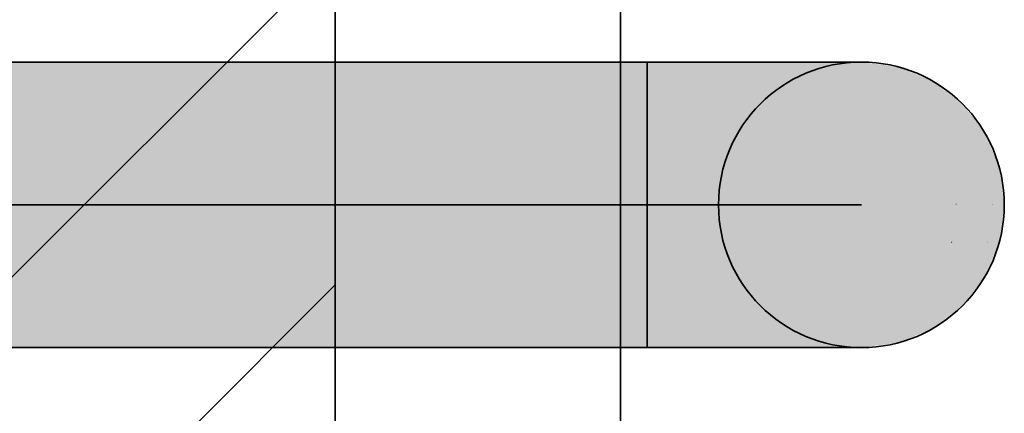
# Model space of a CAD drawing. Extents: x -459 to 541, y -543 to 550.
# Tile 47 of 256: x -221.62 to -213.21, y 31.71 to 35.07. Entities that reach past the tile are written whole.
import ezdxf

# ---------------------------------------------------------------- set-up
doc = ezdxf.new("R2010")
doc.units = 0
doc.layers.get('0').update_dxf_attribs({"lineweight": 35})
doc.layers.add('0-Shading', color=7, linetype='Continuous', lineweight=35)
doc.layers.add('A_Innenwand-A07ALC2Q1N', color=7, linetype='Continuous', lineweight=35, true_color=0x80ff80)
doc.layers.add('H_Vorlauf', color=1, linetype='Continuous', lineweight=35, true_color=0xff0000)

# ---------------------------------------------------------------- blocks, each defined once
blk = doc.blocks.new('3D-Ansicht-A07ALAKN1N', base_point=(-283.1415, -11.0399))
at = {"layer": '0-Shading', "color": 14, "true_color": 0xb00000}
for points in [[(-223.5054, 34.546), (-216.2634, 34.546), (-223.2797, 34.6679), (-216.2634, 34.6679)], [(-215.6319, 34.546), (-215.708, 34.6679), (-216.2634, 34.546), (-216.2634, 34.6679)], [(-223.2797, 32.3111), (-216.2634, 32.3111), (-223.5054, 32.4329), (-216.2634, 32.4329)], [(-215.708, 32.3111), (-215.6319, 32.4329), (-216.2634, 32.3111), (-216.2634, 32.4329)]]:
    blk.add_solid(points, dxfattribs=at)
at = {"layer": '0-Shading', "color": 14, "true_color": 0x900000}
for points in [[(-223.2797, 34.6679), (-216.2634, 34.6679), (-223.0374, 34.7095), (-216.2634, 34.7095)], [(-215.708, 34.6679), (-215.7897, 34.7095), (-216.2634, 34.6679), (-216.2634, 34.7095)], [(-213.3155, 33.4895), (-213.2134, 33.4895), (-213.3575, 33.8052), (-213.2549, 33.8052)], [(-213.3155, 33.4895), (-213.3575, 33.8052), (-213.319, 33.5029)], [(-213.3575, 33.1737), (-213.3557, 33.1737), (-213.3173, 33.4895), (-213.3155, 33.4895)], [(-213.3557, 33.1737), (-213.2549, 33.1737), (-213.3155, 33.4895), (-213.2134, 33.4895)], [(-213.3173, 33.4895), (-213.3155, 33.4895), (-213.319, 33.5029)], [(-223.0374, 32.2695), (-216.2634, 32.2695), (-223.2797, 32.3111), (-216.2634, 32.3111)], [(-215.7897, 32.2695), (-215.708, 32.3111), (-216.2634, 32.2695), (-216.2634, 32.3111)]]:
    blk.add_solid(points, dxfattribs=at)
at = {"layer": '0-Shading', "color": 14, "true_color": 0x8f0000}
for points in [[(-215.1905, 34.6679), (-215.3484, 34.7095), (-215.708, 34.6679), (-215.7897, 34.7095)], [(-215.3484, 32.2695), (-215.1905, 32.3111), (-215.7897, 32.2695), (-215.708, 32.3111)]]:
    blk.add_solid(points, dxfattribs=at)
at = {"layer": '0-Shading', "color": 14, "true_color": 0xac0000}
for points in [[(-215.0434, 34.546), (-215.1905, 34.6679), (-215.6319, 34.546), (-215.708, 34.6679)], [(-213.3575, 33.8052), (-213.4752, 34.0995), (-213.658, 33.8052), (-213.7635, 34.0995)], [(-213.7635, 32.8795), (-213.4752, 32.8795), (-213.6625, 33.1612), (-213.3625, 33.1612)], [(-213.3625, 33.1612), (-213.3575, 33.1737), (-213.6625, 33.1612), (-213.658, 33.1737)], [(-215.1905, 32.3111), (-215.0434, 32.4329), (-215.708, 32.3111), (-215.6319, 32.4329)]]:
    blk.add_solid(points, dxfattribs=at)
at = {"layer": '0-Shading', "color": 14, "true_color": 0x8c0000}
for points in [[(-214.7461, 34.6679), (-214.9694, 34.7095), (-215.1905, 34.6679), (-215.3484, 34.7095)], [(-213.3768, 34.0995), (-213.5707, 34.3522), (-213.4752, 34.0995), (-213.6624, 34.3522)], [(-213.5707, 32.6268), (-213.3768, 32.8795), (-213.6624, 32.6268), (-213.4752, 32.8795)], [(-214.9694, 32.2695), (-214.7461, 32.3111), (-215.3484, 32.2695), (-215.1905, 32.3111)]]:
    blk.add_solid(points, dxfattribs=at)
at = {"layer": '0-Shading', "color": 14, "true_color": 0xa60000}
for points in [[(-214.538, 34.546), (-214.7461, 34.6679), (-215.0434, 34.546), (-215.1905, 34.6679)], [(-213.4752, 34.0995), (-213.6624, 34.3522), (-213.7635, 34.0995), (-213.9314, 34.3522)], [(-213.6624, 32.6268), (-213.4752, 32.8795), (-213.9314, 32.6268), (-213.7635, 32.8795)], [(-214.7461, 32.3111), (-214.538, 32.4329), (-215.1905, 32.3111), (-215.0434, 32.4329)]]:
    blk.add_solid(points, dxfattribs=at)
at = {"layer": '0-Shading', "color": 16, "true_color": 0x890000}
for points in [[(-214.4051, 34.6679), (-214.6785, 34.7095), (-214.7461, 34.6679), (-214.9694, 34.7095)], [(-213.5707, 34.3522), (-213.8234, 34.546), (-213.6624, 34.3522), (-213.9065, 34.546)], [(-213.8234, 32.4329), (-213.5707, 32.6268), (-213.9065, 32.4329), (-213.6624, 32.6268)], [(-214.6785, 32.2695), (-214.4051, 32.3111), (-214.9694, 32.2695), (-214.7461, 32.3111)]]:
    blk.add_solid(points, dxfattribs=at)
at = {"layer": '0-Shading', "color": 14, "true_color": 0x9d0000}
for points in [[(-214.1503, 34.546), (-214.4051, 34.6679), (-214.538, 34.546), (-214.7461, 34.6679)], [(-213.6624, 34.3522), (-213.9065, 34.546), (-213.9314, 34.3522), (-214.1503, 34.546)], [(-213.9065, 32.4329), (-213.6624, 32.6268), (-214.1503, 32.4329), (-213.9314, 32.6268)], [(-214.4051, 32.3111), (-214.1503, 32.4329), (-214.7461, 32.3111), (-214.538, 32.4329)]]:
    blk.add_solid(points, dxfattribs=at)
at = {"layer": '0-Shading', "color": 16, "true_color": 0x850000}
for points in [[(-214.1907, 34.6679), (-214.4957, 34.7095), (-214.4051, 34.6679), (-214.6785, 34.7095)], [(-213.8234, 34.546), (-214.1176, 34.6679), (-213.9065, 34.546), (-214.1907, 34.6679)], [(-214.1176, 32.3111), (-213.8234, 32.4329), (-214.1907, 32.3111), (-213.9065, 32.4329)], [(-214.4957, 32.2695), (-214.1907, 32.3111), (-214.6785, 32.2695), (-214.4051, 32.3111)]]:
    blk.add_solid(points, dxfattribs=at)
at = {"layer": '0-Shading', "color": 16, "true_color": 0x810000}
for points in [[(-214.1176, 34.6679), (-214.4334, 34.7095), (-214.1907, 34.6679), (-214.4957, 34.7095)], [(-214.4334, 32.2695), (-214.1176, 32.3111), (-214.4957, 32.2695), (-214.1907, 32.3111)]]:
    blk.add_solid(points, dxfattribs=at)
at = {"layer": '0-Shading', "color": 14, "true_color": 0x920000}
for points in [[(-213.9065, 34.546), (-214.1907, 34.6679), (-214.1503, 34.546), (-214.4051, 34.6679)], [(-214.1907, 32.3111), (-213.9065, 32.4329), (-214.4051, 32.3111), (-214.1503, 32.4329)]]:
    blk.add_solid(points, dxfattribs=at)
at = {"layer": '0-Shading', "color": 12, "true_color": 0xcd0000}
for points in [[(-223.6993, 34.3522), (-216.2634, 34.3522), (-223.5054, 34.546), (-216.2634, 34.546)], [(-223.5054, 32.4329), (-216.2634, 32.4329), (-223.6993, 32.6268), (-216.2634, 32.6268)]]:
    blk.add_solid(points, dxfattribs=at)
at = {"layer": '0-Shading', "color": 12, "true_color": 0xcc0000}
for points in [[(-215.5665, 34.3522), (-215.6319, 34.546), (-216.2634, 34.3522), (-216.2634, 34.546)], [(-214.1067, 33.4895), (-213.658, 33.8052), (-214.1361, 33.8052)], [(-214.1067, 33.4895), (-213.6302, 33.4895), (-213.658, 33.8052), (-213.6235, 33.5029)], [(-214.1361, 33.1737), (-213.6662, 33.1737), (-214.1067, 33.4895), (-213.6302, 33.4895)], [(-213.6662, 33.1737), (-213.658, 33.1737), (-213.6302, 33.4895), (-213.622, 33.4895)], [(-213.6302, 33.4895), (-213.622, 33.4895), (-213.6235, 33.5029)], [(-215.6319, 32.4329), (-215.5665, 32.6268), (-216.2634, 32.4329), (-216.2634, 32.6268)]]:
    blk.add_solid(points, dxfattribs=at)
at = {"layer": '0-Shading', "color": 12, "true_color": 0xc70000}
for points in [[(-214.917, 34.3522), (-215.0434, 34.546), (-215.5665, 34.3522), (-215.6319, 34.546)], [(-213.658, 33.8052), (-213.7635, 34.0995), (-214.1361, 33.8052), (-214.2223, 34.0995)], [(-214.2223, 32.8795), (-213.6662, 33.1737), (-214.1361, 33.1737)], [(-214.2223, 32.8795), (-213.7635, 32.8795), (-213.6662, 33.1737), (-213.6625, 33.1612)], [(-213.6625, 33.1612), (-213.658, 33.1737), (-213.6662, 33.1737)], [(-215.0434, 32.4329), (-214.917, 32.6268), (-215.6319, 32.4329), (-215.5665, 32.6268)]]:
    blk.add_solid(points, dxfattribs=at)
at = {"layer": '0-Shading', "color": 12, "true_color": 0xbd0000}
for points in [[(-214.3594, 34.3522), (-214.538, 34.546), (-214.917, 34.3522), (-215.0434, 34.546)], [(-213.7635, 34.0995), (-213.9314, 34.3522), (-214.2223, 34.0995), (-214.3594, 34.3522)], [(-213.9314, 32.6268), (-213.7635, 32.8795), (-214.3594, 32.6268), (-214.2223, 32.8795)], [(-214.538, 32.4329), (-214.3594, 32.6268), (-215.0434, 32.4329), (-214.917, 32.6268)]]:
    blk.add_solid(points, dxfattribs=at)
at = {"layer": '0-Shading', "color": 14, "true_color": 0xaf0000}
for points in [[(-213.9314, 34.3522), (-214.1503, 34.546), (-214.3594, 34.3522), (-214.538, 34.546)], [(-213.319, 33.5029), (-213.3575, 33.8052), (-213.6235, 33.5029), (-213.658, 33.8052)], [(-213.3575, 33.1737), (-213.3173, 33.4895), (-213.658, 33.1737), (-213.622, 33.4895)], [(-213.622, 33.4895), (-213.3173, 33.4895), (-213.6235, 33.5029), (-213.319, 33.5029)], [(-214.1503, 32.4329), (-213.9314, 32.6268), (-214.538, 32.4329), (-214.3594, 32.6268)]]:
    blk.add_solid(points, dxfattribs=at)
at = {"layer": '0-Shading', "color": 12, "true_color": 0xe40000}
for points in [[(-223.8481, 34.0995), (-216.2634, 34.0995), (-223.6993, 34.3522), (-216.2634, 34.3522)], [(-215.5163, 34.0995), (-215.5665, 34.3522), (-216.2634, 34.0995), (-216.2634, 34.3522)], [(-223.6993, 32.6268), (-216.2634, 32.6268), (-223.8481, 32.8795), (-216.2634, 32.8795)], [(-215.5665, 32.6268), (-215.5163, 32.8795), (-216.2634, 32.6268), (-216.2634, 32.8795)]]:
    blk.add_solid(points, dxfattribs=at)
at = {"layer": '0-Shading', "color": 12, "true_color": 0xdd0000}
for points in [[(-214.8201, 34.0995), (-214.917, 34.3522), (-215.5163, 34.0995), (-215.5665, 34.3522)], [(-214.1361, 33.8052), (-214.2223, 34.0995), (-214.7592, 33.8052), (-214.8201, 34.0995)], [(-214.2223, 32.8795), (-214.1361, 33.1737), (-214.8201, 32.8795), (-214.7592, 33.1737)], [(-214.917, 32.6268), (-214.8201, 32.8795), (-215.5665, 32.6268), (-215.5163, 32.8795)]]:
    blk.add_solid(points, dxfattribs=at)
at = {"layer": '0-Shading', "color": 12, "true_color": 0xd00000}
for points in [[(-214.2223, 34.0995), (-214.3594, 34.3522), (-214.8201, 34.0995), (-214.917, 34.3522)], [(-214.3594, 32.6268), (-214.2223, 32.8795), (-214.917, 32.6268), (-214.8201, 32.8795)]]:
    blk.add_solid(points, dxfattribs=at)
at = {"layer": '0-Shading', "color": 1, "true_color": 0xf50000}
for points in [[(-223.9416, 33.8052), (-216.2634, 33.8052), (-223.8481, 34.0995), (-216.2634, 34.0995)], [(-223.8481, 32.8795), (-216.2634, 32.8795), (-223.9416, 33.1737), (-216.2634, 33.1737)]]:
    blk.add_solid(points, dxfattribs=at)
at = {"layer": '0-Shading', "color": 1, "true_color": 0xf40000}
for points in [[(-215.4847, 33.8052), (-215.5163, 34.0995), (-216.2634, 33.8052), (-216.2634, 34.0995)], [(-214.7384, 33.4895), (-214.7592, 33.8052), (-215.474, 33.4895), (-215.4847, 33.8052)], [(-214.7592, 33.1737), (-214.7384, 33.4895), (-215.4847, 33.1737), (-215.474, 33.4895)], [(-215.5163, 32.8795), (-215.4847, 33.1737), (-216.2634, 32.8795), (-216.2634, 33.1737)]]:
    blk.add_solid(points, dxfattribs=at)
at = {"layer": '0-Shading', "color": 1, "true_color": 0xec0000}
for points in [[(-214.7592, 33.8052), (-214.8201, 34.0995), (-215.4847, 33.8052), (-215.5163, 34.0995)], [(-214.8201, 32.8795), (-214.7592, 33.1737), (-215.5163, 32.8795), (-215.4847, 33.1737)]]:
    blk.add_solid(points, dxfattribs=at)
at = {"layer": '0-Shading', "color": 14, "true_color": 0x8e0000}
for points in [[(-213.2549, 33.8052), (-213.3768, 34.0995), (-213.3575, 33.8052), (-213.4752, 34.0995)], [(-213.4752, 32.8795), (-213.3557, 33.1737), (-213.3625, 33.1612)], [(-213.4752, 32.8795), (-213.3768, 32.8795), (-213.3557, 33.1737), (-213.2549, 33.1737)], [(-213.3557, 33.1737), (-213.3575, 33.1737), (-213.3625, 33.1612)]]:
    blk.add_solid(points, dxfattribs=at)
at = {"layer": '0-Shading', "color": 1, "true_color": 0xfd0000}
for points in [[(-223.9735, 33.4895), (-216.2634, 33.4895), (-223.9416, 33.8052), (-216.2634, 33.8052)], [(-223.9416, 33.1737), (-216.2634, 33.1737), (-223.9735, 33.4895), (-216.2634, 33.4895)]]:
    blk.add_solid(points, dxfattribs=at)
at = {"layer": '0-Shading', "color": 1, "true_color": 0xfc0000}
for points in [[(-215.474, 33.4895), (-215.4847, 33.8052), (-216.2634, 33.4895), (-216.2634, 33.8052)], [(-215.4847, 33.1737), (-215.474, 33.4895), (-216.2634, 33.1737), (-216.2634, 33.4895)]]:
    blk.add_solid(points, dxfattribs=at)
at = {"layer": '0-Shading', "color": 12, "true_color": 0xe30000}
for points in [[(-214.1067, 33.4895), (-214.1361, 33.8052), (-214.7384, 33.4895), (-214.7592, 33.8052)], [(-214.1361, 33.1737), (-214.1067, 33.4895), (-214.7592, 33.1737), (-214.7384, 33.4895)]]:
    blk.add_solid(points, dxfattribs=at)
blk = doc.blocks.new('Referenz-A07ALD1B1N', base_point=(-283.1415, -11.0399))
at = {"layer": 'A_Innenwand-A07ALC2Q1N', "color": 0, "linetype": 'ByBlock', "ltscale": 0.35}
for p, q in [((-218.9253, 3.4895), (-218.9253, 60.4895)), ((-216.4899, 14.0895), (-216.4899, 60.4895)), ((-216.4899, 14.0895), (-216.4899, 60.4895))]:
    blk.add_line(p, q, dxfattribs=at)
at = {"layer": 'A_Innenwand-A07ALC2Q1N', "color": 0, "linetype": 'ByBlock', "lineweight": 18, "ltscale": 0.18}
for p, q in [((-228.9253, 25.6332), (-218.9253, 35.6332)), ((-228.9253, 22.8047), (-218.9253, 32.8047))]:
    blk.add_line(p, q, dxfattribs=at)
blk = doc.blocks.new('Rohr - 1703-A07ALD1N1N', base_point=(-249.9594, 33.4895))
at = {"color": 0, "linetype": 'ByBlock', "lineweight": -2, "ltscale": 0.35}
blk.add_line((-214.4334, 33.4895), (-249.9594, 33.4895), dxfattribs=at)
blk = doc.blocks.new('Geometrie-A07ALD2Z1N', base_point=(-283.1415, 32.2695))
at = {"layer": 'H_Vorlauf', "lineweight": -2}
for p, q in [((-216.2634, 34.7095), (-248.1294, 34.7095)), ((-216.2634, 33.9948), (-216.2634, 34.7095)), ((-216.2634, 32.2695), (-216.2634, 34.7095)), ((-215.7897, 34.7095), (-216.2634, 34.7095)), ((-215.3484, 34.7095), (-215.7897, 34.7095)), ((-214.9694, 34.7095), (-215.3484, 34.7095)), ((-214.6785, 34.7095), (-214.9694, 34.7095)), ((-214.4957, 34.7095), (-214.6785, 34.7095)), ((-214.4334, 34.7095), (-214.4957, 34.7095)), ((-216.2634, 32.9841), (-216.2634, 33.9948)), ((-216.2634, 32.2695), (-216.2634, 32.9841)), ((-248.1294, 32.2695), (-216.2634, 32.2695)), ((-215.7897, 32.2695), (-216.2634, 32.2695)), ((-215.3484, 32.2695), (-215.7897, 32.2695)), ((-214.9694, 32.2695), (-215.3484, 32.2695)), ((-214.6785, 32.2695), (-214.9694, 32.2695)), ((-214.4957, 32.2695), (-214.6785, 32.2695)), ((-214.4334, 32.2695), (-214.4957, 32.2695))]:
    blk.add_line(p, q, dxfattribs=at)
blk.add_circle((-214.4334, 33.4895), 1.22, dxfattribs=at)
blk.add_circle((-214.4334, 33.4895), 1.22, dxfattribs=at)

msp = doc.modelspace()

# ---------------------------------------------------------------- block references
at = {"color": 251, "lineweight": 25, "ltscale": 0.25, "true_color": 0x585858}
msp.add_blockref('Referenz-A07ALD1B1N', (-283.1415, -11.0399), dxfattribs=at)
msp.add_blockref('3D-Ansicht-A07ALAKN1N', (-283.1415, -11.0399))
at = {"linetype": 'Continuous', "ltscale": 0.35}
msp.add_blockref('Geometrie-A07ALD2Z1N', (-283.1415, 32.2695), dxfattribs=at)
at = {"layer": 'H_Vorlauf', "ltscale": 0.35}
msp.add_blockref('Rohr - 1703-A07ALD1N1N', (-249.9594, 33.4895), dxfattribs=at)

doc.saveas('drawing.dxf')
